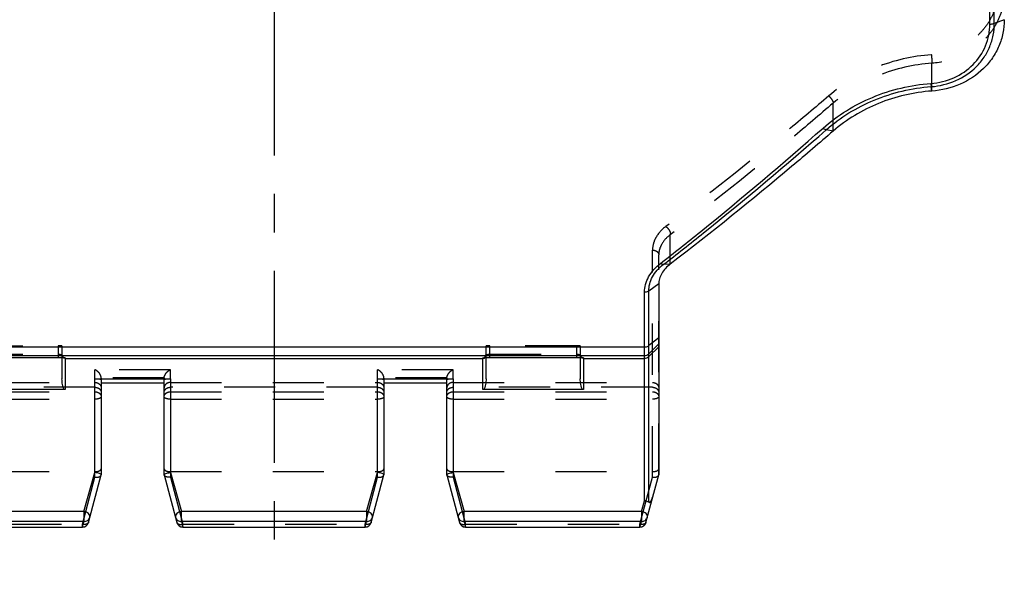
# Model space of a CAD drawing. Header units: millimetres. Extents: x 0 to 1000, y 0 to 1000.
# Tile 2 of 4: x 468 to 593, y 363 to 433. Entities that reach past the tile are written whole.
import ezdxf

# ---------------------------------------------------------------- set-up
doc = ezdxf.new("R2010")
doc.units = ezdxf.units.MM
doc.header["$LTSCALE"] = 65.185185
doc.linetypes.add('CENTER', pattern=[0.6, 0.375, -0.075, 0.075, -0.075])
doc.linetypes.add('HIDDEN', pattern=[0.2, 0.1, -0.1])
for name, color, linetype in [('ACHSEN_S', 7, 'CONTINUOUS'), ('FASEN', 7, 'CONTINUOUS'), ('KONST.EL_MIT_GEO', 7, 'CONTINUOUS')]:
    doc.layers.add(name, color=color, linetype=linetype)

msp = doc.modelspace()

# ---------------------------------------------------------------- linework, layer by layer
at = {"layer": 'ACHSEN_S', "color": 40, "linetype": 'CENTER'}
msp.add_line((500, 636.15), (500, 363.35), dxfattribs=at)
at = {"layer": 'FASEN', "color": 7, "linetype": 'Continuous'}
msp.add_line((549, 399.8), (549, 375.52), dxfattribs=at)
for points, knots in [([(593, 433.44), (593, 432.87), (592.88, 431.72), (592.36, 430.06), (591.52, 428.53), (589.99, 426.72), (587.42, 425.02), (585.01, 424.45), (583.78, 424.36)], [0, 0, 0, 0, 0.121331, 0.242549, 0.364546, 0.488113, 0.740567, 1, 1, 1, 1]), ([(583.78, 424.36), (581.46, 424.2), (576.92, 423.16), (572.92, 420.74), (571.21, 419.27)], [0, 0, 0, 0, 0.507889, 1, 1, 1, 1]), ([(571.21, 419.27), (569.47, 417.76), (562.68, 411.96), (555.72, 406.35), (550.46, 402.32)], [0, 0, 0, 0, 0.258148, 1, 1, 1, 1]), ([(550.46, 402.32), (550.03, 402), (549.47, 401.42), (549.07, 400.49), (549, 400.02), (549, 399.8)], [0, 0, 0, 0, 0.5361, 0.774614, 1, 1, 1, 1])]:
    msp.add_open_spline(points, degree=3, knots=knots, dxfattribs=at)
at = {"layer": 'KONST.EL_MIT_GEO', "color": 7, "linetype": 'Continuous'}
for p, q in [((591.17, 432.89), (591.17, 507.41)), ((591.73, 432.97), (591.73, 507.33)), ((593, 433.44), (591.73, 432.97)), ((583.78, 424.36), (583.69, 424.92)), ((571.21, 419.27), (570.32, 419.43)), ((550.46, 402.32), (549.56, 402.26)), ((547.17, 372.19), (547.17, 398.75)), ((549, 399.8), (547.73, 398.9)), ((547.73, 372.02), (547.73, 398.9)), ((549, 392.94), (547.73, 391.96)), ((452.83, 391.78), (547.17, 391.78)), ((549, 392.17), (547.73, 390.91)), ((549, 391.82), (547.73, 390.56)), ((452.83, 390.68), (547.17, 390.68)), ((461.44, 390.46), (472.5, 390.46)), ((472.5, 390.46), (472.5, 390.46)), ((473, 390.44), (473, 387.73)), ((473.4, 390.38), (473.4, 386.35)), ((473.4, 390.33), (526.6, 390.33)), ((526.6, 386.35), (526.6, 390.38)), ((527, 387.73), (527, 390.44)), ((527.44, 390.46), (538.5, 390.46)), ((527.5, 390.46), (527.5, 390.46)), ((538.5, 390.46), (538.5, 390.46)), ((539, 390.44), (539, 387.73)), ((539.4, 390.38), (539.4, 386.35)), ((539.4, 390.33), (547.17, 390.33)), ((477.2, 387.72), (486.8, 387.72)), ((477.2, 375.8), (477.2, 387.72)), ((478, 387.65), (478, 375.52)), ((486, 375.53), (486, 387.65)), ((486.8, 387.72), (486.8, 375.8)), ((513.2, 387.72), (522.8, 387.72)), ((513.2, 375.8), (513.2, 387.72)), ((514, 387.65), (514, 375.52)), ((522, 375.53), (522, 387.65)), ((522.8, 387.72), (522.8, 375.8)), ((473.4, 386.35), (460.6, 386.35)), ((486, 387.17), (478, 387.17)), ((522, 387.17), (514, 387.17)), ((539.4, 386.35), (526.6, 386.35)), ((475.78, 370.84), (477.2, 375.8)), ((476.37, 369.44), (478, 375.52)), ((486, 375.52), (487.63, 369.44)), ((486.8, 375.8), (488.22, 370.84)), ((511.78, 370.84), (513.2, 375.8)), ((512.37, 369.44), (514, 375.52)), ((522, 375.52), (523.63, 369.44)), ((522.8, 375.8), (524.22, 370.84)), ((547.37, 369.44), (549, 375.52)), ((546.78, 370.84), (547.17, 372.19)), ((475.78, 370.84), (453.22, 370.84)), ((475.78, 370.84), (475.85, 371.09)), ((475.78, 370.84), (475.78, 369.55)), ((511.78, 370.84), (488.22, 370.84)), ((488.22, 369.55), (488.22, 370.84)), ((511.78, 370.84), (511.78, 369.55)), ((546.78, 370.84), (524.22, 370.84)), ((524.22, 369.55), (524.22, 370.84)), ((546.78, 370.84), (546.78, 369.55)), ((475.78, 369.55), (453.22, 369.55)), ((453.4, 368.86), (475.6, 368.86)), ((453.4, 368.85), (475.6, 368.85)), ((475.6, 368.86), (475.78, 369.55)), ((475.6, 368.86), (475.6, 368.85)), ((511.78, 369.55), (488.22, 369.55)), ((488.22, 369.55), (488.4, 368.86)), ((488.4, 368.86), (511.6, 368.86)), ((488.4, 368.86), (488.4, 368.85)), ((488.4, 368.85), (511.6, 368.85)), ((511.6, 368.86), (511.78, 369.55)), ((511.6, 368.86), (511.6, 368.85)), ((546.78, 369.55), (524.22, 369.55)), ((524.22, 369.55), (524.4, 368.86)), ((524.4, 368.86), (546.6, 368.86)), ((524.4, 368.86), (524.4, 368.85)), ((524.4, 368.85), (546.6, 368.85)), ((546.6, 368.86), (546.78, 369.55)), ((546.6, 368.86), (546.6, 368.85))]:
    msp.add_line(p, q, dxfattribs=at)
at = {"layer": 'KONST.EL_MIT_GEO', "color": 8, "linetype": 'HIDDEN'}
for p, q in [((583.78, 424.36), (583.78, 427.9)), ((571.21, 419.27), (571.21, 422.83)), ((550.46, 402.32), (550.46, 406.06)), ((548.2, 375.2), (548.2, 404.11)), ((549, 375.52), (549, 403.53)), ((461.5, 391.92), (472.5, 391.92)), ((472.5, 391.92), (472.5, 390.46)), ((473, 391.91), (473, 390.44)), ((527, 390.44), (527, 391.91)), ((538.5, 391.92), (527.5, 391.92)), ((527.5, 390.46), (527.5, 391.92)), ((538.5, 391.92), (538.5, 390.46)), ((539, 391.91), (539, 390.44)), ((461.5, 390.86), (472.5, 390.86)), ((527.5, 390.86), (538.5, 390.86)), ((486.8, 388.89), (477.2, 388.89)), ((477.2, 387.72), (477.2, 388.89)), ((486.8, 387.72), (486.8, 388.89)), ((522.8, 388.89), (513.2, 388.89)), ((513.2, 387.72), (513.2, 388.89)), ((522.8, 387.72), (522.8, 388.89)), ((486, 387.87), (478, 387.87)), ((478, 387.82), (478, 387.65)), ((486, 387.65), (486, 387.82)), ((522, 387.87), (514, 387.87)), ((514, 387.82), (514, 387.65)), ((522, 387.65), (522, 387.82)), ((451.8, 387.27), (477.2, 387.27)), ((477.2, 386.65), (451.8, 386.65)), ((486.8, 387.27), (513.2, 387.27)), ((513.2, 386.65), (486.8, 386.65)), ((522.8, 387.27), (548.2, 387.27)), ((548.2, 386.65), (522.8, 386.65)), ((451.8, 386.08), (477.2, 386.08)), ((451.8, 385.14), (477.2, 385.14)), ((486.8, 386.08), (513.2, 386.08)), ((486.8, 385.14), (513.2, 385.14)), ((522.8, 386.08), (548.2, 386.08)), ((522.8, 385.14), (548.2, 385.14)), ((451.8, 375.91), (477.2, 375.91)), ((475.6, 369.22), (477.2, 375.2)), ((477.2, 375.2), (477.2, 375.8)), ((486, 375.52), (486, 375.53)), ((486.8, 375.91), (513.2, 375.91)), ((486.8, 375.8), (486.8, 375.2)), ((486.8, 375.2), (488.4, 369.22)), ((511.6, 369.22), (513.2, 375.2)), ((513.2, 375.2), (513.2, 375.8)), ((522, 375.52), (522, 375.53)), ((522.8, 375.91), (548.2, 375.91)), ((522.8, 375.8), (522.8, 375.2)), ((522.8, 375.2), (524.4, 369.22)), ((546.6, 369.22), (548.2, 375.2)), ((453.4, 369.22), (475.6, 369.22)), ((475.6, 368.86), (475.6, 369.22)), ((488.4, 369.22), (511.6, 369.22)), ((488.4, 368.86), (488.4, 369.22)), ((511.6, 368.86), (511.6, 369.22)), ((524.4, 369.22), (546.6, 369.22)), ((524.4, 368.86), (524.4, 369.22)), ((546.6, 368.86), (546.6, 369.22))]:
    msp.add_line(p, q, dxfattribs=at)
at = {"layer": 'KONST.EL_MIT_GEO', "color": 7, "linetype": 'Continuous'}
for points in [[(472.5, 390.46), (472.54, 390.46), (472.58, 390.46), (472.63, 390.46)], [(472.63, 390.46), (472.71, 390.45), (472.75, 390.45), (472.79, 390.45), (472.82, 390.45), (472.86, 390.45), (472.89, 390.45), (472.93, 390.45), (472.96, 390.45), (472.99, 390.44), (473.02, 390.44), (473.05, 390.44), (473.07, 390.44), (473.1, 390.44), (473.12, 390.43), (473.14, 390.43), (473.16, 390.43), (473.18, 390.43), (473.19, 390.43), (473.21, 390.42), (473.22, 390.42), (473.23, 390.42), (473.24, 390.42), (473.25, 390.42), (473.25, 390.42), (473.25, 390.42)], [(526.76, 390.42), (526.76, 390.42), (526.75, 390.42), (526.75, 390.42), (526.75, 390.42), (526.75, 390.42), (526.76, 390.42), (526.76, 390.42), (526.77, 390.42), (526.79, 390.42), (526.8, 390.42), (526.82, 390.43), (526.83, 390.43), (526.85, 390.43), (526.87, 390.43), (526.89, 390.43), (526.92, 390.44), (526.94, 390.44), (526.97, 390.44), (527, 390.44), (527.03, 390.44), (527.06, 390.45), (527.09, 390.45), (527.13, 390.45), (527.16, 390.45), (527.2, 390.45), (527.24, 390.45), (527.27, 390.45)], [(527.27, 390.45), (527.35, 390.46), (527.4, 390.46), (527.44, 390.46)], [(538.5, 390.46), (538.54, 390.46), (538.58, 390.46), (538.63, 390.46)], [(538.63, 390.46), (538.71, 390.45), (538.75, 390.45), (538.79, 390.45), (538.82, 390.45), (538.86, 390.45), (538.89, 390.45), (538.93, 390.45), (538.96, 390.45), (538.99, 390.44), (539.02, 390.44), (539.05, 390.44), (539.07, 390.44), (539.1, 390.44), (539.12, 390.43), (539.14, 390.43), (539.16, 390.43), (539.18, 390.43), (539.19, 390.43), (539.21, 390.42), (539.22, 390.42), (539.23, 390.42), (539.24, 390.42), (539.25, 390.42), (539.25, 390.42), (539.25, 390.42)]]:
    msp.add_lwpolyline(points, dxfattribs=at)
at = {"layer": 'KONST.EL_MIT_GEO', "color": 8, "linetype": 'HIDDEN'}
for points in [[(473.25, 390.42), (473.25, 390.42), (473.25, 390.42), (473.25, 390.42), (473.24, 390.42), (473.24, 390.42), (473.23, 390.43), (473.21, 390.43), (473.2, 390.44), (473.18, 390.45), (473.16, 390.46), (473.14, 390.48), (473.12, 390.5), (473.1, 390.52), (473.08, 390.54), (473.06, 390.57), (473.05, 390.6), (473.03, 390.62), (473.02, 390.66), (473.01, 390.69), (473, 390.73), (473, 390.76), (473, 390.78)], [(527, 390.78), (527, 390.77), (527, 390.74), (526.99, 390.71), (526.99, 390.67), (526.98, 390.64), (526.96, 390.61), (526.95, 390.59), (526.93, 390.56), (526.92, 390.54), (526.9, 390.51), (526.88, 390.5), (526.86, 390.48), (526.84, 390.46), (526.82, 390.45), (526.81, 390.44), (526.79, 390.43), (526.77, 390.43), (526.76, 390.42), (526.76, 390.42)], [(539.25, 390.42), (539.25, 390.42), (539.25, 390.42), (539.25, 390.42), (539.24, 390.42), (539.24, 390.42), (539.23, 390.43), (539.21, 390.43), (539.2, 390.44), (539.18, 390.45), (539.16, 390.46), (539.14, 390.48), (539.12, 390.5), (539.1, 390.52), (539.08, 390.54), (539.06, 390.57), (539.05, 390.6), (539.03, 390.62), (539.02, 390.66), (539.01, 390.69), (539, 390.73), (539, 390.76), (539, 390.78)]]:
    msp.add_lwpolyline(points, dxfattribs=at)
for centre, radius, start, end in [((526.6, 390.78), 0.396, 353.9425, 359.987), ((477.31, 387.82), 0.686, 0.0012, 4.3177), ((486.69, 387.82), 0.686, 175.6823, 179.9988), ((513.31, 387.82), 0.686, 0.0012, 4.3177), ((522.69, 387.82), 0.686, 175.6823, 179.9988)]:
    msp.add_arc(centre, radius, start, end, dxfattribs=at)
at = {"layer": 'KONST.EL_MIT_GEO', "color": 7, "linetype": 'Continuous'}
for centre, radius, start, end in [((547.17, 391.48), 0.801, 269.9788, 314.867), ((547.17, 391.13), 0.801, 269.9788, 314.867), ((475.6, 369.65), 0.8, 270, 345), ((475.62, 369.64), 0.775, 339.8637, 344.9922), ((488.4, 369.65), 0.8, 195, 270), ((511.6, 369.65), 0.8, 270, 345), ((511.62, 369.64), 0.775, 339.8637, 344.9922), ((524.4, 369.65), 0.8, 195, 270), ((546.6, 369.65), 0.8, 270, 345), ((546.62, 369.64), 0.775, 339.8637, 344.9922)]:
    msp.add_arc(centre, radius, start, end, dxfattribs=at)
at = {"layer": 'KONST.EL_MIT_GEO', "color": 8, "linetype": 'HIDDEN'}
for points, knots in [([(592.2, 437.29), (592.2, 436.76), (592.09, 435.7), (591.61, 434.18), (590.83, 432.77), (589.42, 431.11), (587.05, 429.57), (584.85, 429.05), (583.72, 428.98)], [0, 0, 0, 0, 0.12173, 0.243278, 0.365467, 0.489048, 0.741029, 1, 1, 1, 1]), ([(593, 437), (593, 436.43), (592.89, 435.27), (592.37, 433.61), (591.52, 432.07), (589.99, 430.26), (587.42, 428.56), (585.01, 427.99), (583.78, 427.9)], [0, 0, 0, 0, 0.121525, 0.242935, 0.365051, 0.48862, 0.74073, 1, 1, 1, 1]), ([(583.72, 428.98), (581.31, 428.81), (576.59, 427.74), (572.42, 425.25), (570.65, 423.74)], [0, 0, 0, 0, 0.508459, 1, 1, 1, 1]), ([(583.72, 428.98), (583.74, 428.77), (583.76, 428.42), (583.78, 428.06), (583.78, 427.9)], [0, 0, 0, 0, 0.566457, 1, 1, 1, 1]), ([(583.78, 427.9), (581.46, 427.74), (576.92, 426.7), (572.92, 424.29), (571.21, 422.83)], [0, 0, 0, 0, 0.508598, 1, 1, 1, 1]), ([(570.65, 423.74), (568.92, 422.26), (562.14, 416.56), (555.18, 411.06), (549.9, 407.12)], [0, 0, 0, 0, 0.256639, 1, 1, 1, 1]), ([(571.21, 422.83), (569.48, 421.34), (562.7, 415.58), (555.75, 410.04), (550.46, 406.06)], [0, 0, 0, 0, 0.256706, 1, 1, 1, 1]), ([(570.65, 423.74), (570.8, 423.6), (571, 423.37), (571.17, 423.05), (571.22, 422.89), (571.21, 422.83)], [0, 0, 0, 0, 0.573586, 0.820979, 1, 1, 1, 1]), ([(549.9, 407.12), (549.39, 406.74), (548.74, 406.05), (548.28, 404.95), (548.2, 404.38), (548.2, 404.11)], [0, 0, 0, 0, 0.530151, 0.770508, 1, 1, 1, 1]), ([(549.9, 407.12), (550.09, 406.99), (550.31, 406.72), (550.47, 406.34), (550.48, 406.14), (550.46, 406.06)], [0, 0, 0, 0, 0.546757, 0.801546, 1, 1, 1, 1]), ([(550.46, 406.06), (550.03, 405.75), (549.47, 405.16), (549.07, 404.23), (549, 403.76), (549, 403.53)], [0, 0, 0, 0, 0.534854, 0.773667, 1, 1, 1, 1]), ([(548.2, 404.11), (548.3, 404.11), (548.5, 404.08), (548.77, 403.96), (548.95, 403.77), (549, 403.61), (549, 403.53)], [0, 0, 0, 0, 0.285332, 0.551365, 0.7875, 1, 1, 1, 1]), ([(473, 391.91), (473, 391.91), (472.98, 391.91), (472.96, 391.92), (472.91, 391.92), (472.85, 391.92), (472.77, 391.92), (472.66, 391.92), (472.56, 391.92), (472.5, 391.92)], [0, 0, 0, 0, 0.02106, 0.078171, 0.170421, 0.294488, 0.445677, 0.618143, 1, 1, 1, 1]), ([(527.5, 391.92), (527.44, 391.92), (527.34, 391.92), (527.23, 391.92), (527.15, 391.92), (527.09, 391.92), (527.04, 391.92), (527.02, 391.91), (527, 391.91), (527, 391.91)], [0, 0, 0, 0, 0.381857, 0.554323, 0.705512, 0.829579, 0.921829, 0.97894, 1, 1, 1, 1]), ([(539, 391.91), (539, 391.91), (538.98, 391.91), (538.96, 391.92), (538.91, 391.92), (538.85, 391.92), (538.77, 391.92), (538.66, 391.92), (538.56, 391.92), (538.5, 391.92)], [0, 0, 0, 0, 0.02106, 0.078171, 0.170421, 0.294488, 0.445677, 0.618143, 1, 1, 1, 1]), ([(472.5, 390.86), (472.56, 390.86), (472.68, 390.85), (472.84, 390.84), (472.93, 390.82), (473, 390.79), (473, 390.78)], [0, 0, 0, 0, 0.374081, 0.691284, 0.906457, 1, 1, 1, 1]), ([(527, 390.78), (527, 390.79), (527.07, 390.82), (527.16, 390.84), (527.32, 390.85), (527.44, 390.86), (527.5, 390.86)], [0, 0, 0, 0, 0.093538, 0.30871, 0.625915, 1, 1, 1, 1]), ([(538.5, 390.86), (538.56, 390.86), (538.68, 390.85), (538.84, 390.84), (538.93, 390.82), (539, 390.79), (539, 390.78)], [0, 0, 0, 0, 0.374081, 0.691284, 0.906457, 1, 1, 1, 1]), ([(478, 387.87), (477.98, 388.1), (477.75, 388.52), (477.39, 388.8), (477.2, 388.89)], [0, 0, 0, 0, 0.530117, 1, 1, 1, 1]), ([(486, 387.87), (486.02, 388.1), (486.25, 388.52), (486.61, 388.8), (486.8, 388.89)], [0, 0, 0, 0, 0.530117, 1, 1, 1, 1]), ([(514, 387.87), (513.98, 388.1), (513.75, 388.52), (513.39, 388.8), (513.2, 388.89)], [0, 0, 0, 0, 0.530117, 1, 1, 1, 1]), ([(522, 387.87), (522.02, 388.1), (522.25, 388.52), (522.61, 388.8), (522.8, 388.89)], [0, 0, 0, 0, 0.530117, 1, 1, 1, 1]), ([(477.2, 387.27), (477.3, 387.27), (477.51, 387.23), (477.78, 387.07), (477.96, 386.83), (478, 386.64), (478, 386.54)], [0, 0, 0, 0, 0.260702, 0.515241, 0.760858, 1, 1, 1, 1]), ([(477.2, 386.65), (477.4, 386.65), (477.71, 386.55), (477.96, 386.24), (478, 386.05), (478, 385.96)], [0, 0, 0, 0, 0.521031, 0.765914, 1, 1, 1, 1]), ([(486.8, 387.27), (486.7, 387.27), (486.49, 387.23), (486.22, 387.07), (486.04, 386.83), (486, 386.64), (486, 386.54)], [0, 0, 0, 0, 0.260702, 0.515241, 0.760858, 1, 1, 1, 1]), ([(486, 385.96), (486, 386.05), (486.04, 386.24), (486.29, 386.55), (486.6, 386.65), (486.8, 386.65)], [0, 0, 0, 0, 0.234086, 0.478969, 1, 1, 1, 1]), ([(513.2, 387.27), (513.3, 387.27), (513.51, 387.23), (513.78, 387.07), (513.96, 386.83), (514, 386.64), (514, 386.54)], [0, 0, 0, 0, 0.260702, 0.515241, 0.760858, 1, 1, 1, 1]), ([(513.2, 386.65), (513.4, 386.65), (513.71, 386.55), (513.96, 386.24), (514, 386.05), (514, 385.96)], [0, 0, 0, 0, 0.521031, 0.765914, 1, 1, 1, 1]), ([(522.8, 387.27), (522.7, 387.27), (522.49, 387.23), (522.22, 387.07), (522.04, 386.83), (522, 386.64), (522, 386.54)], [0, 0, 0, 0, 0.260702, 0.515241, 0.760858, 1, 1, 1, 1]), ([(522, 385.96), (522, 386.05), (522.04, 386.24), (522.29, 386.55), (522.6, 386.65), (522.8, 386.65)], [0, 0, 0, 0, 0.234086, 0.478969, 1, 1, 1, 1]), ([(548.2, 387.27), (548.3, 387.27), (548.51, 387.23), (548.78, 387.07), (548.96, 386.83), (549, 386.64), (549, 386.54)], [0, 0, 0, 0, 0.260702, 0.515241, 0.760858, 1, 1, 1, 1]), ([(548.2, 386.65), (548.4, 386.65), (548.71, 386.55), (548.96, 386.24), (549, 386.05), (549, 385.96)], [0, 0, 0, 0, 0.521031, 0.765914, 1, 1, 1, 1]), ([(477.2, 386.08), (477.3, 386.08), (477.51, 386.05), (477.77, 385.91), (477.95, 385.7), (478, 385.53), (478, 385.44)], [0, 0, 0, 0, 0.275937, 0.537426, 0.777066, 1, 1, 1, 1]), ([(478, 385.44), (478, 385.4), (477.95, 385.33), (477.86, 385.27), (477.72, 385.2), (477.49, 385.15), (477.3, 385.14), (477.2, 385.14)], [0, 0, 0, 0, 0.145482, 0.245641, 0.366583, 0.661704, 1, 1, 1, 1]), ([(486, 385.44), (486, 385.53), (486.05, 385.7), (486.23, 385.91), (486.49, 386.05), (486.7, 386.08), (486.8, 386.08)], [0, 0, 0, 0, 0.222935, 0.462576, 0.724067, 1, 1, 1, 1]), ([(486.8, 385.14), (486.7, 385.14), (486.51, 385.15), (486.28, 385.2), (486.14, 385.27), (486.05, 385.33), (486, 385.4), (486, 385.44)], [0, 0, 0, 0, 0.338289, 0.633411, 0.754355, 0.854514, 1, 1, 1, 1]), ([(513.2, 386.08), (513.3, 386.08), (513.51, 386.05), (513.77, 385.91), (513.95, 385.7), (514, 385.53), (514, 385.44)], [0, 0, 0, 0, 0.275937, 0.537426, 0.777066, 1, 1, 1, 1]), ([(514, 385.44), (514, 385.4), (513.95, 385.33), (513.86, 385.27), (513.72, 385.2), (513.49, 385.15), (513.3, 385.14), (513.2, 385.14)], [0, 0, 0, 0, 0.145482, 0.245641, 0.366583, 0.661704, 1, 1, 1, 1]), ([(522, 385.44), (522, 385.53), (522.05, 385.7), (522.23, 385.91), (522.49, 386.05), (522.7, 386.08), (522.8, 386.08)], [0, 0, 0, 0, 0.222935, 0.462576, 0.724067, 1, 1, 1, 1]), ([(522.8, 385.14), (522.7, 385.14), (522.51, 385.15), (522.28, 385.2), (522.14, 385.27), (522.05, 385.33), (522, 385.4), (522, 385.44)], [0, 0, 0, 0, 0.338289, 0.633411, 0.754355, 0.854514, 1, 1, 1, 1]), ([(548.2, 386.08), (548.3, 386.08), (548.51, 386.05), (548.77, 385.91), (548.95, 385.7), (549, 385.53), (549, 385.44)], [0, 0, 0, 0, 0.275937, 0.537426, 0.777066, 1, 1, 1, 1]), ([(549, 385.44), (549, 385.4), (548.95, 385.33), (548.86, 385.27), (548.72, 385.2), (548.49, 385.15), (548.3, 385.14), (548.2, 385.14)], [0, 0, 0, 0, 0.145482, 0.245641, 0.366583, 0.661704, 1, 1, 1, 1]), ([(477.2, 375.91), (477.3, 375.91), (477.45, 375.93), (477.64, 375.97), (477.83, 376.04), (478, 376.17), (478, 376.28)], [0, 0, 0, 0, 0.33069, 0.483769, 0.623024, 1, 1, 1, 1]), ([(486, 376.28), (486, 376.17), (486.17, 376.04), (486.36, 375.97), (486.55, 375.93), (486.7, 375.91), (486.8, 375.91)], [0, 0, 0, 0, 0.376976, 0.516231, 0.66931, 1, 1, 1, 1]), ([(513.2, 375.91), (513.3, 375.91), (513.45, 375.93), (513.64, 375.97), (513.83, 376.04), (514, 376.17), (514, 376.28)], [0, 0, 0, 0, 0.33069, 0.483769, 0.623024, 1, 1, 1, 1]), ([(522, 376.28), (522, 376.17), (522.17, 376.04), (522.36, 375.97), (522.55, 375.93), (522.7, 375.91), (522.8, 375.91)], [0, 0, 0, 0, 0.376976, 0.516231, 0.66931, 1, 1, 1, 1]), ([(548.2, 375.91), (548.3, 375.91), (548.45, 375.93), (548.64, 375.97), (548.83, 376.04), (549, 376.17), (549, 376.28)], [0, 0, 0, 0, 0.33069, 0.483769, 0.623024, 1, 1, 1, 1]), ([(477.2, 375.2), (477.29, 375.19), (477.47, 375.19), (477.76, 375.24), (477.96, 375.38), (477.99, 375.49)], [0, 0, 0, 0, 0.314115, 0.595768, 1, 1, 1, 1]), ([(486.8, 375.2), (486.71, 375.19), (486.53, 375.19), (486.24, 375.24), (486.04, 375.38), (486.01, 375.49)], [0, 0, 0, 0, 0.314115, 0.595768, 1, 1, 1, 1]), ([(513.2, 375.2), (513.29, 375.19), (513.47, 375.19), (513.76, 375.24), (513.96, 375.38), (513.99, 375.49)], [0, 0, 0, 0, 0.314115, 0.595768, 1, 1, 1, 1]), ([(522.8, 375.2), (522.71, 375.19), (522.53, 375.19), (522.24, 375.24), (522.04, 375.38), (522.01, 375.49)], [0, 0, 0, 0, 0.314115, 0.595768, 1, 1, 1, 1]), ([(548.2, 375.2), (548.29, 375.19), (548.47, 375.19), (548.76, 375.24), (548.96, 375.38), (548.99, 375.49)], [0, 0, 0, 0, 0.314115, 0.595768, 1, 1, 1, 1]), ([(476.37, 369.44), (476.36, 369.39), (476.29, 369.31), (476.15, 369.23), (475.92, 369.18), (475.73, 369.19), (475.6, 369.22)], [0, 0, 0, 0, 0.179697, 0.343273, 0.538111, 1, 1, 1, 1]), ([(487.63, 369.44), (487.64, 369.39), (487.71, 369.31), (487.85, 369.23), (488.08, 369.18), (488.27, 369.19), (488.4, 369.22)], [0, 0, 0, 0, 0.179697, 0.343273, 0.538111, 1, 1, 1, 1]), ([(512.37, 369.44), (512.36, 369.39), (512.29, 369.31), (512.15, 369.23), (511.92, 369.18), (511.73, 369.19), (511.6, 369.22)], [0, 0, 0, 0, 0.179697, 0.343273, 0.538111, 1, 1, 1, 1]), ([(523.63, 369.44), (523.64, 369.39), (523.71, 369.31), (523.85, 369.23), (524.08, 369.18), (524.27, 369.19), (524.4, 369.22)], [0, 0, 0, 0, 0.179697, 0.343273, 0.538111, 1, 1, 1, 1]), ([(547.37, 369.44), (547.36, 369.39), (547.29, 369.31), (547.15, 369.23), (546.92, 369.18), (546.73, 369.19), (546.6, 369.22)], [0, 0, 0, 0, 0.179697, 0.343273, 0.538111, 1, 1, 1, 1])]:
    msp.add_open_spline(points, degree=3, knots=knots, dxfattribs=at)
at = {"layer": 'KONST.EL_MIT_GEO', "color": 7, "linetype": 'Continuous'}
for points, knots in [([(583.64, 425.32), (584.65, 425.4), (586.63, 425.88), (589.13, 427.58), (590.78, 430.02), (591.17, 431.94), (591.17, 432.89)], [0, 0, 0, 0, 0.259667, 0.512308, 0.757555, 1, 1, 1, 1]), ([(583.69, 424.92), (584.76, 425), (586.88, 425.51), (589.13, 427.02), (590.46, 428.63), (591.19, 429.99), (591.64, 431.45), (591.73, 432.47), (591.73, 432.97)], [0, 0, 0, 0, 0.259232, 0.511375, 0.634982, 0.757134, 0.878542, 1, 1, 1, 1]), ([(591.17, 432.89), (591.22, 432.89), (591.41, 432.89), (591.6, 432.93), (591.73, 432.97)], [0, 0, 0, 0, 0.272156, 1, 1, 1, 1]), ([(569.92, 419.65), (571.77, 421.28), (576.12, 423.97), (581.1, 425.14), (583.64, 425.32)], [0, 0, 0, 0, 0.491658, 1, 1, 1, 1]), ([(583.64, 425.32), (583.65, 425.24), (583.66, 425.11), (583.68, 424.97), (583.69, 424.92)], [0, 0, 0, 0, 0.616019, 1, 1, 1, 1]), ([(570.32, 419.43), (572.12, 421.01), (576.36, 423.61), (581.21, 424.74), (583.69, 424.92)], [0, 0, 0, 0, 0.491617, 1, 1, 1, 1]), ([(549.21, 402.42), (550.94, 403.76), (557.97, 409.35), (564.83, 415.16), (569.92, 419.65)], [0, 0, 0, 0, 0.243594, 1, 1, 1, 1]), ([(549.56, 402.26), (551.29, 403.6), (558.34, 409.17), (565.21, 414.95), (570.32, 419.43)], [0, 0, 0, 0, 0.243611, 1, 1, 1, 1]), ([(569.92, 419.65), (569.99, 419.59), (570.11, 419.5), (570.25, 419.44), (570.32, 419.43)], [0, 0, 0, 0, 0.572836, 1, 1, 1, 1]), ([(547.17, 398.75), (547.17, 399.08), (547.28, 399.77), (547.83, 401.11), (548.61, 401.96), (549.21, 402.42)], [0, 0, 0, 0, 0.231068, 0.472423, 1, 1, 1, 1]), ([(547.73, 398.9), (547.73, 399.21), (547.81, 399.83), (548.31, 401.06), (549.01, 401.84), (549.56, 402.26)], [0, 0, 0, 0, 0.230586, 0.471522, 1, 1, 1, 1]), ([(549.56, 402.26), (549.54, 402.27), (549.47, 402.29), (549.35, 402.33), (549.26, 402.38), (549.21, 402.42)], [0, 0, 0, 0, 0.176115, 0.549479, 1, 1, 1, 1]), ([(547.73, 398.9), (547.7, 398.88), (547.52, 398.79), (547.32, 398.75), (547.17, 398.75)], [0, 0, 0, 0, 0.228747, 1, 1, 1, 1]), ([(547.17, 391.78), (547.22, 391.78), (547.42, 391.79), (547.62, 391.87), (547.73, 391.96)], [0, 0, 0, 0, 0.260817, 1, 1, 1, 1]), ([(472.5, 390.46), (472.55, 390.46), (472.74, 390.46), (472.92, 390.45), (473.06, 390.44)], [0, 0, 0, 0, 0.268525, 1, 1, 1, 1]), ([(473.06, 390.44), (473.11, 390.44), (473.19, 390.43), (473.3, 390.42), (473.36, 390.4), (473.4, 390.39), (473.4, 390.38)], [0, 0, 0, 0, 0.41084, 0.721445, 0.918124, 1, 1, 1, 1]), ([(526.6, 390.38), (526.6, 390.39), (526.65, 390.41), (526.72, 390.42), (526.84, 390.43), (526.94, 390.44), (526.99, 390.44)], [0, 0, 0, 0, 0.080743, 0.278855, 0.590812, 1, 1, 1, 1]), ([(526.99, 390.44), (527.03, 390.45), (527.2, 390.46), (527.37, 390.46), (527.5, 390.46)], [0, 0, 0, 0, 0.229889, 1, 1, 1, 1]), ([(538.5, 390.46), (538.55, 390.46), (538.74, 390.46), (538.92, 390.45), (539.06, 390.44)], [0, 0, 0, 0, 0.268525, 1, 1, 1, 1]), ([(539.06, 390.44), (539.11, 390.44), (539.19, 390.43), (539.3, 390.42), (539.36, 390.4), (539.4, 390.39), (539.4, 390.38)], [0, 0, 0, 0, 0.41084, 0.721445, 0.918124, 1, 1, 1, 1]), ([(473.4, 386.35), (473.33, 386.35), (473.22, 386.47), (473.13, 386.69), (473.05, 387), (473.01, 387.37), (473, 387.61), (473, 387.73)], [0, 0, 0, 0, 0.133033, 0.263312, 0.516224, 0.761699, 1, 1, 1, 1]), ([(477.2, 387.72), (477.33, 387.72), (477.53, 387.72), (477.77, 387.7), (477.89, 387.69), (477.95, 387.67), (477.98, 387.66), (478, 387.65), (478, 387.65)], [0, 0, 0, 0, 0.463693, 0.766215, 0.865692, 0.936136, 0.979834, 1, 1, 1, 1]), ([(486, 387.65), (486, 387.65), (486.02, 387.66), (486.05, 387.67), (486.11, 387.69), (486.23, 387.7), (486.47, 387.72), (486.67, 387.72), (486.8, 387.72)], [0, 0, 0, 0, 0.020166, 0.063864, 0.134308, 0.233785, 0.536307, 1, 1, 1, 1]), ([(513.2, 387.72), (513.33, 387.72), (513.53, 387.72), (513.77, 387.7), (513.89, 387.69), (513.95, 387.67), (513.98, 387.66), (514, 387.65), (514, 387.65)], [0, 0, 0, 0, 0.463693, 0.766215, 0.865692, 0.936136, 0.979834, 1, 1, 1, 1]), ([(522, 387.65), (522, 387.65), (522.02, 387.66), (522.05, 387.67), (522.11, 387.69), (522.23, 387.7), (522.47, 387.72), (522.67, 387.72), (522.8, 387.72)], [0, 0, 0, 0, 0.020166, 0.063864, 0.134308, 0.233785, 0.536307, 1, 1, 1, 1]), ([(527, 387.73), (527, 387.61), (526.99, 387.37), (526.95, 387), (526.87, 386.69), (526.78, 386.47), (526.67, 386.35), (526.6, 386.35)], [0, 0, 0, 0, 0.238306, 0.483785, 0.736703, 0.866984, 1, 1, 1, 1]), ([(539.4, 386.35), (539.33, 386.35), (539.22, 386.47), (539.13, 386.69), (539.05, 387), (539.01, 387.37), (539, 387.61), (539, 387.73)], [0, 0, 0, 0, 0.133033, 0.263312, 0.516224, 0.761699, 1, 1, 1, 1]), ([(478, 375.53), (478, 375.56), (477.91, 375.63), (477.74, 375.69), (477.49, 375.76), (477.3, 375.79), (477.2, 375.8)], [0, 0, 0, 0, 0.110888, 0.331452, 0.642186, 1, 1, 1, 1]), ([(486, 375.53), (486, 375.56), (486.09, 375.63), (486.26, 375.69), (486.51, 375.76), (486.7, 375.79), (486.8, 375.8)], [0, 0, 0, 0, 0.110893, 0.331458, 0.642194, 1, 1, 1, 1]), ([(514, 375.53), (514, 375.56), (513.91, 375.63), (513.74, 375.69), (513.49, 375.76), (513.3, 375.79), (513.2, 375.8)], [0, 0, 0, 0, 0.110888, 0.331452, 0.642186, 1, 1, 1, 1]), ([(522, 375.53), (522, 375.56), (522.09, 375.63), (522.26, 375.69), (522.51, 375.76), (522.7, 375.79), (522.8, 375.8)], [0, 0, 0, 0, 0.110893, 0.331458, 0.642194, 1, 1, 1, 1]), ([(547.73, 372.02), (547.76, 372), (547.82, 371.99), (547.89, 372.04), (547.94, 372.1), (548, 372.19), (548.07, 372.31), (548.17, 372.54), (548.28, 372.84), (548.35, 373.09), (548.38, 373.21)], [0, 0, 0, 0, 0.057785, 0.109852, 0.163994, 0.22047, 0.338973, 0.46328, 0.724818, 1, 1, 1, 1]), ([(547.73, 372.02), (547.7, 372.04), (547.52, 372.13), (547.32, 372.18), (547.17, 372.19)], [0, 0, 0, 0, 0.2299, 1, 1, 1, 1]), ([(476.55, 370.13), (476.57, 370.2), (476.55, 370.37), (476.38, 370.59), (476.11, 370.75), (475.89, 370.82), (475.78, 370.84)], [0, 0, 0, 0, 0.19072, 0.423438, 0.701271, 1, 1, 1, 1]), ([(475.78, 369.55), (475.95, 369.55), (476.3, 369.66), (476.51, 369.96), (476.55, 370.13)], [0, 0, 0, 0, 0.502411, 1, 1, 1, 1]), ([(488.22, 370.84), (488.1, 370.82), (487.89, 370.75), (487.62, 370.59), (487.45, 370.37), (487.43, 370.2), (487.45, 370.13)], [0, 0, 0, 0, 0.298761, 0.576553, 0.809335, 1, 1, 1, 1]), ([(487.45, 370.13), (487.49, 369.96), (487.7, 369.66), (488.05, 369.55), (488.22, 369.55)], [0, 0, 0, 0, 0.497813, 1, 1, 1, 1]), ([(512.55, 370.13), (512.57, 370.2), (512.55, 370.37), (512.38, 370.59), (512.11, 370.75), (511.89, 370.82), (511.78, 370.84)], [0, 0, 0, 0, 0.19072, 0.423438, 0.701271, 1, 1, 1, 1]), ([(511.78, 369.55), (511.95, 369.55), (512.3, 369.66), (512.51, 369.96), (512.55, 370.13)], [0, 0, 0, 0, 0.502411, 1, 1, 1, 1]), ([(524.22, 370.84), (524.1, 370.82), (523.89, 370.75), (523.62, 370.59), (523.45, 370.37), (523.43, 370.2), (523.45, 370.13)], [0, 0, 0, 0, 0.298761, 0.576553, 0.809335, 1, 1, 1, 1]), ([(523.45, 370.13), (523.49, 369.96), (523.7, 369.66), (524.05, 369.55), (524.22, 369.55)], [0, 0, 0, 0, 0.497813, 1, 1, 1, 1]), ([(547.55, 370.13), (547.57, 370.2), (547.55, 370.37), (547.38, 370.59), (547.11, 370.75), (546.89, 370.82), (546.78, 370.84)], [0, 0, 0, 0, 0.190725, 0.423443, 0.701274, 1, 1, 1, 1]), ([(546.78, 369.55), (546.95, 369.55), (547.3, 369.66), (547.51, 369.96), (547.55, 370.13)], [0, 0, 0, 0, 0.502411, 1, 1, 1, 1]), ([(475.6, 368.86), (475.76, 368.86), (476.09, 368.96), (476.29, 369.23), (476.35, 369.38)], [0, 0, 0, 0, 0.502048, 1, 1, 1, 1]), ([(487.63, 369.44), (487.67, 369.28), (487.88, 368.97), (488.23, 368.86), (488.4, 368.86)], [0, 0, 0, 0, 0.497813, 1, 1, 1, 1]), ([(511.6, 368.86), (511.76, 368.86), (512.09, 368.96), (512.29, 369.23), (512.35, 369.38)], [0, 0, 0, 0, 0.502048, 1, 1, 1, 1]), ([(523.63, 369.44), (523.67, 369.28), (523.88, 368.97), (524.23, 368.86), (524.4, 368.86)], [0, 0, 0, 0, 0.497813, 1, 1, 1, 1]), ([(546.6, 368.86), (546.76, 368.86), (547.09, 368.96), (547.29, 369.23), (547.35, 369.38)], [0, 0, 0, 0, 0.502048, 1, 1, 1, 1])]:
    msp.add_open_spline(points, degree=3, knots=knots, dxfattribs=at)
at = {"layer": 'KONST.EL_MIT_GEO', "color": 8, "linetype": 'HIDDEN'}
for points in [[(473.08, 390.54), (473.03, 390.61), (473, 390.7), (473, 390.78)], [(473.03, 390.56), (473.01, 390.62), (473, 390.67), (473, 390.73)], [(473.13, 390.43), (473.09, 390.47), (473.06, 390.52), (473.03, 390.56)], [(473.22, 390.42), (473.17, 390.45), (473.11, 390.49), (473.08, 390.54)], [(526.78, 390.42), (526.83, 390.45), (526.89, 390.49), (526.92, 390.54)], [(526.87, 390.43), (526.91, 390.47), (526.94, 390.52), (526.97, 390.56)], [(526.92, 390.54), (526.96, 390.6), (526.99, 390.67), (527, 390.74)], [(526.97, 390.56), (526.99, 390.62), (527, 390.67), (527, 390.73)], [(539.08, 390.54), (539.03, 390.61), (539, 390.7), (539, 390.78)], [(539.03, 390.56), (539.01, 390.62), (539, 390.67), (539, 390.73)], [(539.13, 390.43), (539.09, 390.47), (539.06, 390.52), (539.03, 390.56)], [(539.22, 390.42), (539.17, 390.45), (539.11, 390.49), (539.08, 390.54)]]:
    msp.add_open_spline(points, degree=3, dxfattribs=at)
at = {"layer": 'KONST.EL_MIT_GEO', "color": 7, "linetype": 'Continuous'}
for points in [[(473.4, 390.33), (473.3, 390.33), (473.2, 390.37), (473.13, 390.43)], [(473.4, 390.38), (473.34, 390.38), (473.28, 390.39), (473.22, 390.42)], [(526.6, 390.33), (526.7, 390.33), (526.8, 390.37), (526.87, 390.43)], [(526.6, 390.38), (526.66, 390.38), (526.72, 390.39), (526.78, 390.42)], [(539.4, 390.33), (539.3, 390.33), (539.2, 390.37), (539.13, 390.43)], [(539.4, 390.38), (539.34, 390.38), (539.28, 390.39), (539.22, 390.42)]]:
    msp.add_open_spline(points, degree=3, dxfattribs=at)

doc.saveas('drawing.dxf')
